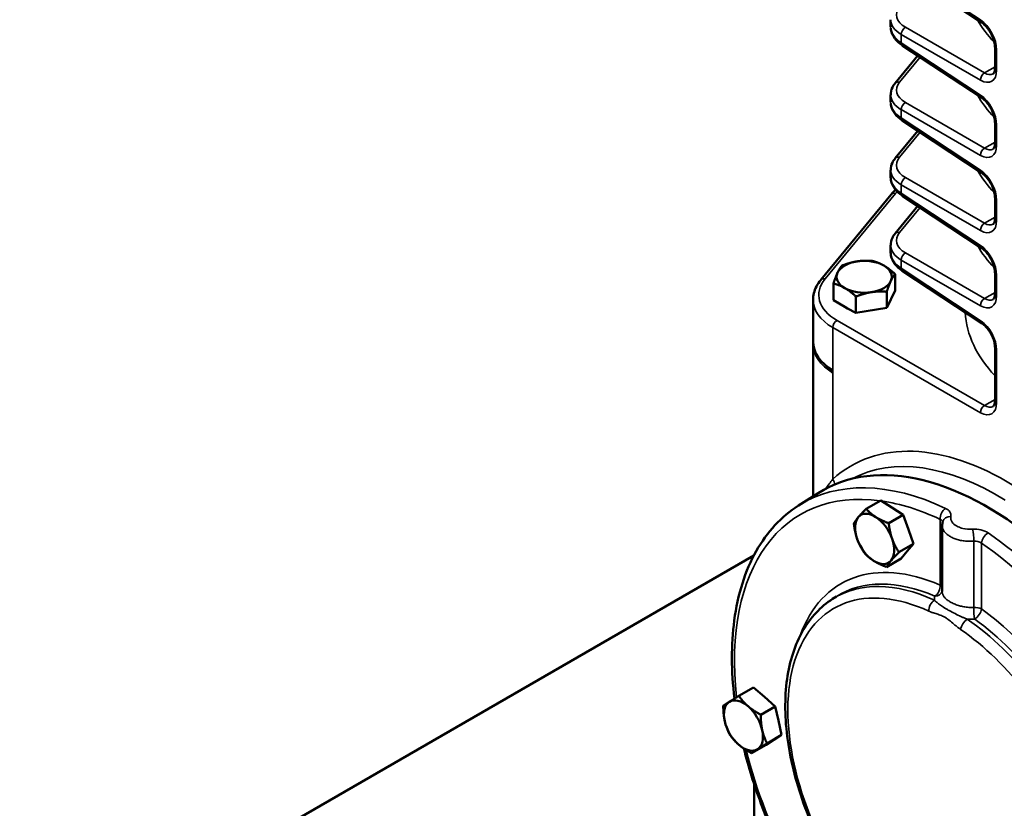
# Model space of a CAD drawing. Header units: inches. Extents: x 1 to 237, y 4 to 150.
# Tile 129 of 166: x 171 to 181, y 112 to 120. Entities that reach past the tile are written whole.
import ezdxf

# ---------------------------------------------------------------- set-up
doc = ezdxf.new("R2010")
doc.units = ezdxf.units.IN
doc.header["$LTSCALE"] = 7
doc.header["$MEASUREMENT"] = 0
doc.layers.add('Visible (ANSI)', color=7, linetype='Continuous', lineweight=50)
doc.layers.add('Visible Narrow (ANSI)', color=7, linetype='Continuous', lineweight=35)

msp = doc.modelspace()

# ---------------------------------------------------------------- linework, layer by layer
at = {"layer": 'Visible (ANSI)'}
for p, q in [((181.1977, 119.9398), (180.392, 120.4723)), ((180.2737, 119.8973), (180.2737, 119.9676)), ((181.1977, 119.1743), (180.392, 119.7069)), ((181.3354, 119.4778), (181.3354, 119.6839)), ((180.5502, 119.6023), (180.3195, 119.3221)), ((180.2737, 119.1318), (180.2737, 119.2028)), ((181.1977, 118.4089), (180.392, 118.9414)), ((181.3354, 118.7123), (181.3354, 118.9184)), ((180.5502, 118.8368), (180.3196, 118.5566)), ((180.2737, 118.3664), (180.2737, 118.4374)), ((180.279, 118.1883), (179.5626, 117.3178)), ((181.1977, 117.6434), (180.392, 118.1759)), ((181.3354, 117.9469), (181.3354, 118.153)), ((180.5502, 118.0714), (180.3196, 117.7912)), ((180.2737, 117.6009), (180.2737, 117.6719)), ((181.2043, 116.8736), (180.392, 117.4105)), ((180.3184, 117.2117), (180.3184, 117.3786)), ((181.3354, 117.1814), (181.3354, 117.3875)), ((179.6916, 117.1112), (179.6916, 117.2816)), ((180.3184, 117.2117), (180.2344, 117.0353)), ((179.4839, 116.6914), (179.4839, 117.1155)), ((179.8063, 117.045), (179.6916, 117.1112)), ((179.921, 116.9822), (179.921, 117.1492)), ((180.2344, 117.0353), (180.2344, 117.1977)), ((179.8342, 117.0288), (179.8063, 117.045)), ((179.921, 116.9822), (179.8342, 117.0288)), ((180.2344, 117.0353), (179.921, 116.9822)), ((179.5828, 116.9095), (179.5827, 116.9094)), ((179.4841, 116.666), (179.4841, 116.6833)), ((179.4841, 115.1151), (179.4841, 116.666)), ((181.3354, 116.0922), (181.3354, 116.6299)), ((179.335, 115.0203), (179.537, 115.1488)), ((180.1725, 115.0731), (180.0249, 114.9878)), ((180.1725, 115.0731), (180.2871, 114.9999)), ((180.4017, 114.9267), (180.254, 114.8415)), ((180.2871, 114.9999), (180.4017, 114.9267)), ((180.4017, 114.9267), (180.4536, 114.7786)), ((180.7991, 114.1448), (180.7991, 114.8186)), ((180.4536, 114.7786), (180.5056, 114.6305)), ((180.8032, 114.7912), (180.8032, 114.7914)), ((180.5056, 114.6305), (180.358, 114.5453)), ((180.5056, 114.6305), (180.4431, 114.5556)), ((171.4123, 110.2004), (178.8816, 114.5128)), ((180.4431, 114.5556), (180.3805, 114.4807)), ((180.3805, 114.4807), (180.2329, 114.3954)), ((179.6833, 114.0699), (179.7221, 114.0946)), ((180.8946, 113.9383), (180.8946, 113.9382)), ((178.8773, 113.1683), (178.7297, 113.0831)), ((178.8773, 113.1683), (178.9887, 113.0725)), ((178.9887, 113.0725), (179.1001, 112.9767)), ((179.1001, 112.9767), (178.9525, 112.8915)), ((179.1001, 112.9767), (179.1323, 112.831)), ((179.1323, 112.831), (179.1644, 112.6853)), ((179.0851, 112.6354), (179.0057, 112.5855)), ((179.1644, 112.6853), (179.0168, 112.6)), ((179.1644, 112.6853), (179.0851, 112.6354)), ((179.0057, 112.5855), (178.8581, 112.5002)), ((178.8834, 111.3894), (178.8834, 112.1885))]:
    msp.add_line(p, q, dxfattribs=at)
for centre, major_axis, ratio, start_param, end_param in [((181.2308, 119.9899), (-0.0331, -0.0501), 0.5766475, 0, 0.0067021), ((180.6737, 119.8904), (0.4, -0.0106), 0.5942177, 3.1573368, 3.1586006), ((180.425, 119.7569), (-0.0331, -0.0501), 0.5766475, 6.2778317, 6.2831853), ((181.3954, 119.6839), (-0.06, 0), 0.5773503, 6.2770582, 6.2831853), ((180.6737, 119.125), (0.4, -0.0106), 0.5942177, 3.1573368, 3.1586065), ((181.2308, 119.2244), (-0.0331, -0.0501), 0.5766475, 0, 0.006704), ((180.425, 118.9914), (-0.0331, -0.0501), 0.5766475, 6.2778318, 6.2831853), ((181.3954, 118.9184), (-0.06, 0), 0.5773503, 6.2770568, 6.2831853), ((180.6737, 118.3595), (0.4, -0.0106), 0.5942177, 3.1573368, 3.1575177), ((181.2308, 118.4589), (-0.0331, -0.0501), 0.5766475, 0, 0.0067062), ((180.3253, 118.1501), (-0.0463, 0.0381), 0.7468396, 6.2812258, 6.2831853), ((180.425, 118.226), (-0.0331, -0.0501), 0.5766475, 6.2778319, 6.2831853), ((181.3954, 118.153), (-0.06, 0), 0.5773503, 6.2770552, 6.2831853), ((181.2308, 117.6935), (-0.0331, -0.0501), 0.5766475, 0, 0.006709), ((180.005, 117.3506), (-0.281, 0), 0.5773503, 3.9269908, 4.9741884), ((180.6737, 117.5941), (0.4, -0.0106), 0.5942177, 3.1573368, 3.1575258), ((180.005, 117.3506), (-0.281, 0), 0.5773503, 4.9741884, 6.0213859), ((180.005, 117.3506), (0.281, 0), 0.5773503, 6.0213859, 7.0685835), ((180.425, 117.4605), (-0.0331, -0.0501), 0.5766475, 6.2778321, 6.2831853), ((180.005, 117.3506), (-0.281, 0), 0.5773503, 6.0213859, 7.0685835), ((180.005, 117.3506), (0.281, 0), 0.5773503, 4.9741884, 6.0213859), ((181.3954, 117.3875), (-0.06, 0), 0.5773503, 6.2770532, 6.2831853), ((180.005, 117.3506), (0.281, 0), 0.5773503, 3.9269908, 4.9741884), ((179.5108, 116.6567), (4.2471, 5.2573), 0.0152404, 1.5350002, 1.5350204), ((181.2374, 116.9236), (-0.0331, -0.0501), 0.5766475, 0, 0.0067114), ((180.2339, 116.6914), (-0.75, 0), 0.5773503, 0, 0.7504916), ((181.3954, 116.6299), (-0.06, 0), 0.5773503, 6.2770506, 6.2831853), ((181.2559, 112.2674), (1.6779, -2.9062), 0.5773503, 6.2584901, 9.4494732), ((180.1112, 114.6814), (-0.1405, 0.2434), 0.5773503, 5.4445803, 6.4917778), ((180.1112, 114.6814), (-0.1405, 0.2434), 0.5773503, 4.3973827, 5.4445803), ((180.2765, 114.7769), (0.1405, -0.2434), 0.5773503, 2.2975588, 2.3084164), ((180.1112, 114.6814), (-0.1405, 0.2434), 0.5773503, 0.2085925, 1.2557901), ((180.2765, 114.7769), (0.1405, -0.2434), 0.5773503, 1.2496518, 1.2619283), ((180.1112, 114.6814), (0.1405, -0.2434), 0.5773503, 4.3973827, 5.4445803), ((180.1112, 114.6814), (0.1405, -0.2434), 0.5773503, 0.2085925, 1.2557901), ((180.2765, 114.7769), (0.1405, -0.2434), 0.5773503, 0.2057278, 0.2114572), ((180.1112, 114.6814), (0.1405, -0.2434), 0.5773503, 5.4445803, 6.4917778), ((178.7761, 112.7814), (-0.1405, 0.2434), 0.5773503, 0.0219548, 1.0691524), ((178.7761, 112.7814), (-0.1405, 0.2434), 0.5773503, 5.2579426, 6.3051401), ((178.9415, 112.8769), (0.1405, -0.2434), 0.5773503, 2.1105296, 2.1221702), ((178.7761, 112.7814), (-0.1405, 0.2434), 0.5773503, 4.210745, 5.2579426), ((178.7761, 112.7814), (0.1405, -0.2434), 0.5773503, 4.210745, 5.2579426), ((178.9415, 112.8769), (0.1405, -0.2434), 0.5773503, 1.0632578, 1.0750469), ((178.7761, 112.7814), (0.1405, -0.2434), 0.5773503, 0.0219548, 1.0691524), ((178.7761, 112.7814), (0.1405, -0.2434), 0.5773503, 5.2579426, 6.3051401)]:
    msp.add_ellipse(centre, major_axis=major_axis, ratio=ratio, start_param=start_param, end_param=end_param, dxfattribs=at)
for points, knots in [([(181.3355, 119.6841), (181.3355, 119.6977), (181.3339, 119.7132), (181.3274, 119.746), (181.3223, 119.7637), (181.3087, 119.7996), (181.2999, 119.8183), (181.2796, 119.8537), (181.2677, 119.8709), (181.243, 119.9011), (181.2298, 119.9146), (181.2105, 119.9308), (181.2041, 119.9356), (181.1979, 119.9397)], [0, 0, 0, 0, 0.14187078, 0.14187078, 0.28826308, 0.28826308, 0.4422209, 0.4422209, 0.60003247, 0.60003247, 0.75598056, 0.75598056, 0.83357366, 0.83357366, 0.83357366, 0.83357366]), ([(180.3914, 119.7073), (180.3609, 119.7275), (180.3349, 119.7513), (180.2953, 119.8049), (180.2814, 119.8359), (180.2756, 119.8721), (180.275, 119.8768), (180.2746, 119.8815)], [0.00157943, 0.00157943, 0.00157943, 0.00157943, 0.32546035, 0.32546035, 0.65128458, 0.65128458, 0.69996752, 0.69996752, 0.69996752, 0.69996752]), ([(181.3153, 119.4163), (181.3189, 119.4184), (181.3224, 119.4214), (181.3288, 119.4345), (181.3311, 119.4409), (181.3344, 119.4568), (181.3354, 119.4663), (181.3354, 119.4768)], [0, 0, 0, 0, 0.1934172, 0.1934172, 0.30087656, 0.30087656, 0.41128302, 0.41128302, 0.41128302, 0.41128302]), ([(180.2739, 119.2024), (180.2739, 119.2277), (180.2799, 119.2536), (180.2983, 119.2929), (180.3079, 119.3079), (180.3193, 119.3217)], [0, 0, 0, 0, 0.26955438, 0.26955438, 0.44784155, 0.44784155, 0.44784155, 0.44784155]), ([(180.3914, 118.9418), (180.3609, 118.962), (180.3349, 118.9859), (180.2953, 119.0394), (180.2814, 119.0704), (180.2756, 119.1066), (180.275, 119.1113), (180.2746, 119.1161)], [0.00156353, 0.00156353, 0.00156353, 0.00156353, 0.32546869, 0.32546869, 0.65129866, 0.65129866, 0.70003613, 0.70003613, 0.70003613, 0.70003613]), ([(181.3355, 118.9187), (181.3355, 118.9318), (181.3339, 118.9468), (181.3277, 118.9787), (181.3229, 118.996), (181.3096, 119.032), (181.3008, 119.051), (181.2806, 119.0867), (181.269, 119.1037), (181.2445, 119.1341), (181.2313, 119.1478), (181.2114, 119.1647), (181.2045, 119.1699), (181.1979, 119.1742)], [0, 0, 0, 0, 0.1374719, 0.1374719, 0.28127281, 0.28127281, 0.43807471, 0.43807471, 0.59363209, 0.59363209, 0.75068209, 0.75068209, 0.833591, 0.833591, 0.833591, 0.833591]), ([(181.3153, 118.6509), (181.3189, 118.6529), (181.3224, 118.656), (181.3288, 118.669), (181.3311, 118.6755), (181.3344, 118.6913), (181.3354, 118.7009), (181.3354, 118.7114)], [0, 0, 0, 0, 0.19341529, 0.19341529, 0.30087499, 0.30087499, 0.41129475, 0.41129475, 0.41129475, 0.41129475]), ([(180.2739, 118.4369), (180.2739, 118.4623), (180.2799, 118.4881), (180.2983, 118.5275), (180.3079, 118.5424), (180.3193, 118.5563)], [0, 0, 0, 0, 0.26954156, 0.26954156, 0.44784362, 0.44784362, 0.44784362, 0.44784362]), ([(180.3914, 118.1763), (180.3616, 118.1961), (180.3361, 118.2194), (180.2968, 118.2718), (180.2826, 118.302), (180.2747, 118.3442), (180.2737, 118.3553), (180.2737, 118.3663)], [0.00154355, 0.00154355, 0.00154355, 0.00154355, 0.31825419, 0.31825419, 0.64108102, 0.64108102, 0.75442165, 0.75442165, 0.75442165, 0.75442165]), ([(181.3355, 118.1532), (181.3355, 118.1663), (181.3339, 118.1813), (181.3277, 118.2132), (181.3229, 118.2306), (181.3096, 118.2665), (181.3008, 118.2856), (181.2806, 118.3212), (181.269, 118.3383), (181.2445, 118.3687), (181.2313, 118.3823), (181.2114, 118.3992), (181.2045, 118.4044), (181.1979, 118.4088)], [0, 0, 0, 0, 0.13748022, 0.13748022, 0.28128853, 0.28128853, 0.43809133, 0.43809133, 0.59364364, 0.59364364, 0.75069095, 0.75069095, 0.83359105, 0.83359105, 0.83359105, 0.83359105]), ([(181.3153, 117.8854), (181.3189, 117.8875), (181.3224, 117.8905), (181.3288, 117.9036), (181.3311, 117.91), (181.3344, 117.9259), (181.3354, 117.9354), (181.3354, 117.9459)], [0, 0, 0, 0, 0.19341299, 0.19341299, 0.30087309, 0.30087309, 0.41130919, 0.41130919, 0.41130919, 0.41130919]), ([(180.2739, 117.6714), (180.2739, 117.6968), (180.2799, 117.7227), (180.2983, 117.762), (180.3079, 117.777), (180.3193, 117.7908)], [0, 0, 0, 0, 0.2695261, 0.2695261, 0.44784613, 0.44784613, 0.44784613, 0.44784613]), ([(181.3355, 117.3877), (181.3355, 117.4008), (181.3339, 117.4158), (181.3277, 117.4478), (181.3229, 117.4651), (181.3096, 117.5011), (181.3008, 117.5201), (181.2806, 117.5557), (181.269, 117.5728), (181.2445, 117.6032), (181.2313, 117.6169), (181.2114, 117.6338), (181.2045, 117.6389), (181.1979, 117.6433)], [0, 0, 0, 0, 0.13749035, 0.13749035, 0.28130765, 0.28130765, 0.43811153, 0.43811153, 0.5936577, 0.5936577, 0.75070174, 0.75070174, 0.83359108, 0.83359108, 0.83359108, 0.83359108]), ([(180.3914, 117.4109), (180.3616, 117.4306), (180.3361, 117.454), (180.2968, 117.5064), (180.2826, 117.5365), (180.2747, 117.5787), (180.2737, 117.5898), (180.2737, 117.6009)], [0.00151993, 0.00151993, 0.00151993, 0.00151993, 0.3182609, 0.3182609, 0.64109463, 0.64109463, 0.75441457, 0.75441457, 0.75441457, 0.75441457]), ([(179.484, 117.1154), (179.484, 117.1611), (179.496, 117.2079), (179.5299, 117.2739), (179.5448, 117.2962), (179.5623, 117.3174)], [0, 0, 0, 0, 0.53805555, 0.53805555, 0.82910569, 0.82910569, 0.82910569, 0.82910569]), ([(181.3153, 117.1199), (181.3189, 117.122), (181.3224, 117.125), (181.3288, 117.1381), (181.3311, 117.1445), (181.3344, 117.1604), (181.3354, 117.1699), (181.3354, 117.1804)], [0, 0, 0, 0, 0.19341015, 0.19341015, 0.30087076, 0.30087076, 0.41132741, 0.41132741, 0.41132741, 0.41132741]), ([(181.3355, 116.6301), (181.3355, 116.6424), (181.334, 116.6565), (181.3283, 116.6866), (181.3237, 116.7029), (181.3113, 116.737), (181.303, 116.755), (181.284, 116.7889), (181.273, 116.8051), (181.2499, 116.8342), (181.2373, 116.8473), (181.2181, 116.8638), (181.2111, 116.8691), (181.2045, 116.8735)], [0, 0, 0, 0, 0.12977113, 0.12977113, 0.26564096, 0.26564096, 0.4142328, 0.4142328, 0.56182745, 0.56182745, 0.71097592, 0.71097592, 0.79483087, 0.79483087, 0.79483087, 0.79483087]), ([(181.3153, 116.0307), (181.3189, 116.0328), (181.3224, 116.0358), (181.3288, 116.0489), (181.3311, 116.0553), (181.3344, 116.0712), (181.3354, 116.0807), (181.3354, 116.0912)], [0, 0, 0, 0, 0.19340474, 0.19340474, 0.30086633, 0.30086633, 0.41136343, 0.41136343, 0.41136343, 0.41136343]), ([(179.335, 115.0203), (179.1609, 114.9096), (179.0156, 114.7521), (178.7929, 114.3573), (178.7178, 114.1174), (178.6498, 113.605), (178.651, 113.3364), (178.6852, 113.0557)], [2.38088971, 2.38088971, 2.38088971, 2.38088971, 2.68486829, 2.68486829, 3.00034409, 3.00034409, 3.29137981, 3.29137981, 3.29137981, 3.29137981]), ([(179.6833, 114.0699), (179.561, 113.9921), (179.4587, 113.8822), (179.3004, 113.6073), (179.2465, 113.4399), (179.193, 113.062), (179.1956, 112.8499), (179.2582, 112.4063), (179.3183, 112.1748), (179.4893, 111.7163), (179.5999, 111.4894), (179.8604, 111.0622), (180.0101, 110.862), (180.3346, 110.5078), (180.5094, 110.3539), (180.8676, 110.1082), (181.0512, 110.0167), (181.3256, 109.9334), (181.4193, 109.915), (181.5106, 109.9075)], [2.3808897, 2.3808897, 2.3808897, 2.3808897, 2.6786696, 2.6786696, 2.9916822, 2.9916822, 3.3170226, 3.3170226, 3.6433287, 3.6433287, 3.9685564, 3.9685564, 4.2934175, 4.2934175, 4.6188839, 4.6188839, 4.9453828, 4.9453828, 5.1178324, 5.1178324, 5.1178324, 5.1178324]), ([(178.7796, 112.5471), (178.8255, 112.362), (178.884, 112.1747), (179.0768, 111.6625), (179.2353, 111.3396), (179.6043, 110.7373), (179.8137, 110.4575), (180.0398, 110.2094)], [3.46353331, 3.46353331, 3.46353331, 3.46353331, 3.64862154, 3.64862154, 3.97225272, 3.97225272, 4.28963845, 4.28963845, 4.28963845, 4.28963845])]:
    msp.add_open_spline(points, degree=3, knots=knots, dxfattribs=at)
for points in [[(180.279, 118.1883), (180.2926, 118.2047), (180.3077, 118.2206), (180.3243, 118.2358)], [(180.7991, 114.8187), (180.7991, 114.8316), (180.8008, 114.8446), (180.8041, 114.8572)], [(180.7991, 114.8187), (180.7991, 114.8187), (180.7991, 114.8186), (180.7991, 114.8186)]]:
    msp.add_open_spline(points, degree=3, dxfattribs=at)
for points in [[(179.9323, 117.5073), (180.005, 117.5186), (180.089, 117.5111)], [(180.089, 117.5111), (180.1505, 117.4961), (180.2037, 117.4653)], [(179.7336, 117.3926), (179.7531, 117.4346), (179.7756, 117.4626)], [(179.7756, 117.4626), (179.8595, 117.4961), (179.9323, 117.5073)], [(180.2037, 117.4653), (180.2569, 117.4346), (180.3184, 117.3786)], [(179.6916, 117.2816), (179.7141, 117.3506), (179.7336, 117.3926)], [(180.2764, 117.3086), (180.2569, 117.2666), (180.2344, 117.1977)], [(180.3184, 117.3786), (180.2959, 117.3506), (180.2764, 117.3086)], [(179.8063, 117.2359), (179.7531, 117.2666), (179.6916, 117.2816)], [(179.921, 117.1492), (179.8595, 117.2052), (179.8063, 117.2359)], [(180.0777, 117.1939), (180.005, 117.1827), (179.921, 117.1492)], [(180.2344, 117.1977), (180.1505, 117.2052), (180.0777, 117.1939)], [(179.9446, 114.9027), (179.9737, 114.9374), (180.0249, 114.9878)], [(180.0249, 114.9878), (180.0686, 114.9384), (180.1217, 114.9044)], [(180.1217, 114.9044), (180.1749, 114.8704), (180.254, 114.8415)], [(179.8998, 114.838), (179.9156, 114.8679), (179.9446, 114.9027)], [(179.934, 114.6797), (179.9099, 114.7484), (179.8998, 114.838)], [(180.254, 114.8415), (180.2642, 114.7518), (180.2883, 114.6831)], [(180.0038, 114.5418), (179.9582, 114.6109), (179.934, 114.6797)], [(180.2883, 114.6831), (180.3124, 114.6144), (180.358, 114.5453)], [(180.1006, 114.4584), (180.0474, 114.4923), (180.0038, 114.5418)], [(180.358, 114.5453), (180.3067, 114.4949), (180.2777, 114.4601)], [(180.2329, 114.3954), (180.1538, 114.4244), (180.1006, 114.4584)], [(180.2777, 114.4601), (180.2487, 114.4253), (180.2329, 114.3954)], [(178.571, 112.9833), (178.5958, 112.9998), (178.6326, 113.0229)], [(178.6326, 113.0229), (178.6694, 113.0461), (178.7297, 113.0831)], [(178.7297, 113.0831), (178.7716, 113.0215), (178.8233, 112.977)], [(178.5854, 112.8273), (178.5705, 112.8949), (178.571, 112.9833)], [(178.8233, 112.977), (178.8751, 112.9326), (178.9525, 112.8915)], [(178.6353, 112.6918), (178.6003, 112.7597), (178.5854, 112.8273)], [(178.9525, 112.8915), (178.952, 112.8031), (178.9669, 112.7355)], [(178.9669, 112.7355), (178.9818, 112.6679), (179.0168, 112.6)], [(178.7289, 112.5858), (178.6772, 112.6302), (178.6353, 112.6918)], [(179.0168, 112.6), (178.9565, 112.563), (178.9197, 112.5399)], [(178.8581, 112.5002), (178.7807, 112.5413), (178.7289, 112.5858)], [(178.9197, 112.5399), (178.8829, 112.5167), (178.8581, 112.5002)]]:
    msp.add_rational_spline(points, [1, 1.0379548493, 1], degree=2, dxfattribs=at)
at = {"layer": 'Visible Narrow (ANSI)'}
for p, q in [((181.1869, 119.9662), (180.3812, 120.4988)), ((180.3812, 119.8173), (181.1869, 119.3521)), ((180.3812, 119.7333), (180.3812, 119.8173)), ((181.2293, 119.4256), (180.4236, 119.8908)), ((181.1869, 119.2008), (180.3812, 119.7333)), ((181.3515, 119.4542), (181.3515, 119.6603)), ((180.3641, 119.3334), (180.573, 119.5872)), ((181.3354, 119.4868), (181.2293, 119.4256)), ((180.3407, 119.3341), (180.3406, 119.334)), ((181.2293, 118.6601), (180.4236, 119.1253)), ((180.3812, 119.0519), (181.1869, 118.5867)), ((180.3812, 118.9678), (180.3812, 119.0519)), ((181.1869, 118.4353), (180.3812, 118.9678)), ((180.3641, 118.5679), (180.573, 118.8217)), ((181.3515, 118.6887), (181.3515, 118.8948)), ((181.3354, 118.7214), (181.2293, 118.6601)), ((180.3407, 118.5686), (180.3406, 118.5685)), ((181.2293, 117.8946), (180.4236, 118.3598)), ((180.3812, 118.2864), (181.1869, 117.8212)), ((180.3812, 118.2024), (180.3812, 118.2864)), ((179.6071, 117.3291), (180.3238, 118.1999)), ((181.1869, 117.6698), (180.3812, 118.2024)), ((181.3515, 117.9233), (181.3515, 118.1294)), ((180.3641, 117.8024), (180.573, 118.0563)), ((181.3354, 117.9559), (181.2293, 117.8946)), ((180.3407, 117.8032), (180.3406, 117.803)), ((180.3812, 117.5209), (181.1869, 117.0557)), ((180.3812, 117.4369), (180.3812, 117.5209)), ((181.2293, 117.1292), (180.4236, 117.5944)), ((181.1935, 116.9), (180.3812, 117.4369)), ((179.5837, 117.3298), (179.5836, 117.3297)), ((181.3515, 117.1578), (181.3515, 117.3639)), ((179.5542, 117.2362), (179.5542, 117.2362)), ((181.3354, 117.1904), (181.2293, 117.1292)), ((179.5542, 117.0949), (179.5542, 117.0949)), ((179.5542, 116.9399), (179.5542, 116.9396)), ((179.5807, 116.9113), (179.5808, 116.9114)), ((181.2293, 116.0399), (179.7278, 116.9068)), ((179.6854, 116.3961), (179.6854, 116.8334)), ((179.6854, 116.8334), (181.1869, 115.9665)), ((181.3515, 116.0686), (181.3515, 116.6063)), ((179.6854, 116.3961), (179.6855, 116.396)), ((179.6855, 116.3707), (179.6855, 116.396)), ((179.6855, 115.289), (179.6855, 116.3707)), ((181.3354, 116.1012), (181.2293, 116.0399)), ((180.7768, 114.8808), (180.7768, 114.211)), ((180.8022, 114.7948), (180.8022, 114.795)), ((181.1206, 114.6586), (181.1206, 113.9828)), ((181.1975, 113.9681), (181.1975, 114.6379)), ((180.8839, 113.944), (180.8839, 113.944))]:
    msp.add_line(p, q, dxfattribs=at)
for centre, major_axis, ratio, start_param, end_param in [((180.6722, 120.025), (0.34, 0.0099), 0.5568606, 2.688984, 3.8758079), ((180.6737, 119.9752), (-0.4, -0.01), 0.5599734, 6.2700454, 7.0196949), ((180.6737, 119.8904), (0.4, -0.0106), 0.5942177, 3.0020745, 3.0026402), ((183.722, 120.4688), (-2.6896, -0.0786), 0.5568606, 0.2883818, 0.4583703), ((181.2308, 119.9899), (-0.0331, -0.0501), 0.5766475, 5.5332603, 6.2831853), ((181.1809, 119.7659), (-0.1187, 0.2201), 0.5568606, 3.9432671, 5.4791569), ((181.2308, 119.9899), (0.0331, 0.0501), 0.5766475, 3.7956719, 3.795962), ((180.6737, 119.8904), (0.4, -0.0106), 0.5942177, 3.1586006, 3.9078284), ((180.6722, 119.8423), (-0.3399, 0.0107), 0.5971344, 0.0011974, 0.0021046), ((180.425, 119.8409), (0.03, 0.052), 0.6169214, 0.7860072, 2.3555855), ((180.425, 119.7569), (-0.0331, -0.0501), 0.5766475, 5.5332603, 6.2778317), ((181.3954, 119.6839), (-0.06, 0), 0.5773503, 0, 0.7504916), ((181.3954, 119.6839), (0.06, 0), 0.5773503, 2.4872237, 2.4874227), ((181.2308, 119.3758), (0.03, 0.052), 0.6169214, 0.7860072, 2.3555855), ((181.1809, 119.5598), (-0.1187, 0.2201), 0.5568606, 2.4073774, 3.9432671), ((181.2248, 119.5834), (0.0887, -0.1681), 0.5502663, 5.5536372, 6.3030541), ((181.3954, 119.4778), (-0.06, 0), 0.5773503, 0, 0.7504916), ((180.6722, 119.2595), (0.34, 0.0099), 0.5568606, 2.688984, 3.8758079), ((180.3655, 119.2835), (-0.0463, 0.0381), 0.7468396, 5.2907457, 6.2812505), ((180.6737, 119.2097), (-0.4, -0.01), 0.5599734, 6.271376, 7.0196949), ((180.6737, 119.125), (0.4, -0.0106), 0.5942177, 3.1586065, 3.9078284), ((180.6737, 119.125), (0.4, -0.0106), 0.5942177, 3.0020279, 3.0026402), ((180.425, 119.0755), (0.03, 0.052), 0.6169214, 0.7860072, 2.3555855), ((183.722, 119.7033), (-2.6896, -0.0786), 0.5568606, 0.2883818, 0.4583052), ((181.2308, 119.2244), (-0.0331, -0.0501), 0.5766475, 5.5332603, 6.2831853), ((181.1809, 119.0004), (-0.1187, 0.2201), 0.5568606, 3.9432671, 5.4791569), ((181.2308, 119.2244), (0.0331, 0.0501), 0.5766475, 3.7956689, 3.795962), ((180.6722, 119.0769), (-0.3399, 0.0107), 0.5971344, 0.0018367, 0.0021046), ((180.425, 118.9914), (-0.0331, -0.0501), 0.5766475, 5.5332603, 6.2778318), ((181.3954, 118.9184), (-0.06, 0), 0.5773503, 0, 0.7504916), ((181.3954, 118.9184), (0.06, 0), 0.5773503, 2.4872237, 2.4874223), ((181.3954, 118.7123), (-0.06, 0), 0.5773503, 0, 0.7504916), ((181.2308, 118.6103), (0.03, 0.052), 0.6169214, 0.7860072, 2.3555855), ((181.1809, 118.7943), (-0.1187, 0.2201), 0.5568606, 2.4073774, 3.9432671), ((181.2248, 118.818), (0.0887, -0.1681), 0.5502663, 5.5536372, 6.3030589), ((180.6722, 118.494), (0.34, 0.0099), 0.5568606, 2.688984, 3.8758079), ((180.3655, 118.5181), (-0.0463, 0.0381), 0.7468396, 5.2907457, 6.2812449), ((180.6737, 118.4442), (-0.4, -0.01), 0.5599734, 6.2713776, 7.0196949), ((183.722, 118.9378), (-2.6896, -0.0786), 0.5568606, 0.2883818, 0.4583052), ((181.2308, 118.4589), (-0.0331, -0.0501), 0.5766475, 5.5332603, 6.2831853), ((181.1809, 118.235), (-0.1187, 0.2201), 0.5568606, 3.9432671, 5.4791569), ((180.6737, 118.3595), (0.4, -0.0106), 0.5942177, 3.1575177, 3.9078284), ((180.6737, 118.3595), (0.4, -0.0106), 0.5942177, 3.0020339, 3.0026402), ((180.6722, 118.3114), (-0.3399, 0.0107), 0.5971344, 0.0018378, 0.0021046), ((180.425, 118.31), (0.03, 0.052), 0.6169214, 0.7860072, 2.3555855), ((181.2308, 118.4589), (0.0331, 0.0501), 0.5766475, 3.7956693, 3.795962), ((180.9492, 118.0501), (0.6899, 0.0202), 0.5568606, 2.63646, 2.688984), ((180.3253, 118.1501), (-0.0463, 0.0381), 0.7468396, 5.2907457, 6.2812258), ((180.425, 118.226), (-0.0331, -0.0501), 0.5766475, 5.5332603, 6.2778319), ((181.3954, 118.153), (-0.06, 0), 0.5773503, 0, 0.7504916), ((181.3954, 118.153), (0.06, 0), 0.5773503, 2.4872237, 2.487422), ((181.1809, 118.0289), (-0.1187, 0.2201), 0.5568606, 2.4073774, 3.9432671), ((181.3954, 117.9469), (-0.06, 0), 0.5773503, 0, 0.7504916), ((181.2308, 117.8448), (0.03, 0.052), 0.6169214, 0.7860072, 2.3555855), ((181.2248, 118.0525), (0.0887, -0.1681), 0.5502663, 5.5536372, 6.3030647), ((180.6722, 117.7286), (0.34, 0.0099), 0.5568606, 2.688984, 3.8758079), ((180.3655, 117.7526), (-0.0463, 0.0381), 0.7468396, 5.2907457, 6.281238), ((180.6737, 117.6788), (-0.4, -0.01), 0.5599734, 6.2713795, 7.0196949), ((180.6737, 117.5941), (0.4, -0.0106), 0.5942177, 3.0020412, 3.0026402), ((183.722, 118.1724), (-2.6896, -0.0786), 0.5568606, 0.2883818, 0.4583052), ((181.2308, 117.6935), (-0.0331, -0.0501), 0.5766475, 5.5332603, 6.2831853), ((181.1809, 117.4695), (-0.1187, 0.2201), 0.5568606, 3.9432671, 5.4791569), ((181.2308, 117.6935), (0.0331, 0.0501), 0.5766475, 3.7956698, 3.795962), ((180.6737, 117.5941), (0.4, -0.0106), 0.5942177, 3.1575258, 3.9078284), ((180.6722, 117.5459), (-0.3399, 0.0107), 0.5971344, 0.0018392, 0.0021046), ((180.425, 117.5446), (0.03, 0.052), 0.6169214, 0.7860072, 2.3555855), ((180.425, 117.4605), (-0.0331, -0.0501), 0.5766475, 5.5332603, 6.2778321), ((181.3954, 117.3875), (0.06, 0), 0.5773503, 2.4872237, 2.4874217), ((180.2324, 117.1792), (0.6899, 0.0202), 0.5568606, 2.688984, 3.8758079), ((179.6086, 117.2792), (-0.0463, 0.0381), 0.7468396, 5.2907457, 6.2812371), ((181.3954, 117.3875), (-0.06, 0), 0.5773503, 0, 0.7504916), ((180.2339, 117.1294), (-0.7499, -0.0202), 0.5585223, 6.2682753, 7.0186179), ((181.2308, 117.0794), (0.03, 0.052), 0.6169214, 0.7860072, 2.3555855), ((181.1809, 117.2634), (-0.1187, 0.2201), 0.5568606, 2.4073774, 3.9432671), ((181.2248, 117.287), (0.0887, -0.1681), 0.5502663, 5.5536372, 6.3030718), ((181.3954, 117.1814), (-0.06, 0), 0.5773503, 0, 0.7504916), ((180.005, 117.1597), (-0.281, 0), 0.5773503, 0.7801046, 0.7853982), ((180.005, 117.1597), (-0.281, 0), 0.5773503, 0.7853982, 0.7906917), ((179.7293, 116.857), (0.03, 0.052), 0.6169214, 0.7860072, 2.3555855), ((183.722, 117.0831), (-2.6896, -0.0786), 0.5568606, 0.0118731, 0.4632721), ((181.2374, 116.9236), (-0.0331, -0.0501), 0.5766475, 5.5332603, 6.2831853), ((181.1878, 116.7077), (-0.1139, 0.2113), 0.5568606, 3.9432671, 5.4791569), ((181.2374, 116.9236), (0.0331, 0.0501), 0.5766475, 3.7922138, 3.7925141), ((180.2341, 116.666), (-0.75, 0), 0.5773503, 0, 0.7504916), ((181.3954, 116.6299), (-0.06, 0), 0.5773503, 0, 0.7504916), ((181.3954, 116.6299), (0.06, 0), 0.5773503, 2.4906896, 2.4908959), ((181.2308, 115.9901), (0.03, 0.052), 0.6169214, 0.7860072, 2.3555855), ((181.1809, 116.1742), (-0.1187, 0.2201), 0.5568606, 2.4073774, 3.9432671), ((181.2248, 116.1978), (0.0887, -0.1681), 0.5502663, 5.5536372, 6.3030853), ((181.3954, 116.0922), (-0.06, 0), 0.5773503, 0, 0.7504916), ((181.5281, 112.4211), (1.628, -3.0202), 0.5568606, 2.3736918, 3.278737), ((181.4404, 112.3739), (-1.5681, 2.9162), 0.5561063, 5.5146104, 6.2785415), ((180.9872, 112.1122), (-1.6278, 2.8195), 0.5773503, 5.8622651, 7.2045601), ((181.0486, 112.1477), (-1.6728, 2.8974), 0.5773503, 5.5892913, 6.3078805), ((179.5978, 115.2418), (-0.0807, 0.0888), 0.8227823, 4.0254681, 4.5108187), ((180.9872, 112.1122), (1.6278, -2.8195), 0.5773503, 2.4476987, 2.7138941), ((180.8405, 114.9175), (-0.0384, -0.0814), 0.6276912, 3.9117619, 5.4476516), ((180.8912, 114.8348), (-0.0871, 0.0226), 0.8074041, 4.977311, 6.2845306), ((181.1072, 114.71), (0.0078, -0.0897), 0.1208254, 0.950065, 2.462343), ((181.2612, 114.6746), (-0.0508, -0.0743), 0.5221786, 4.0036484, 5.5395381), ((181.0486, 112.1477), (-1.6728, 2.8974), 0.5773503, 3.7102524, 5.4062829), ((180.9872, 112.1122), (1.6278, -2.8195), 0.5773503, 1.467788, 2.2646903), ((180.9872, 112.1122), (-1.22, 2.1131), 0.5773503, 5.620016, 6.7405622), ((180.8245, 112.0183), (1.129, -1.9556), 0.5773503, 2.4573136, 5.962876), ((180.886, 112.0538), (-1.174, 2.0335), 0.5773503, 5.5988973, 6.3078805), ((180.9258, 112.0768), (-1.175, 2.0352), 0.5773503, 5.620016, 6.3078805), ((180.7132, 114.1743), (0.0359, 0.0825), 0.6434361, 3.8928401, 5.4287298), ((180.7132, 114.1743), (0.09, 0), 0.5773503, 0.302246, 0.7853982), ((180.7132, 114.1743), (0.0867, -0.024), 0.8324984, 5.0514099, 6.2456624), ((180.727, 113.9824), (0.0376, 0.0818), 0.6326828, 0.7643663, 2.300256), ((181.1339, 113.9314), (-0.0045, 0.0899), 0.1466062, 0.9550006, 2.4067943), ((181.1339, 113.9314), (-0.09, 0), 0.5773503, 3.9269908, 4.8610258), ((181.1339, 113.9314), (-0.0525, -0.0731), 0.5026496, 0.8743858, 2.4102756), ((180.9872, 112.1122), (-1.22, 2.1131), 0.5773503, 4.6752323, 5.3755583), ((181.0494, 113.7963), (-0.0513, -0.0739), 0.5161194, 4.0077469, 5.5434834), ((180.886, 112.0538), (-1.174, 2.0335), 0.5773503, 3.618291, 5.3966859), ((180.9258, 112.0768), (1.175, -2.0352), 0.5773503, 0.4631068, 2.2339656), ((180.8245, 112.0183), (1.129, -1.9556), 0.5773503, 0.4452199, 2.2550754), ((180.9872, 112.1122), (-1.6278, 2.8195), 0.5773503, 1.1074773, 1.9371593)]:
    msp.add_ellipse(centre, major_axis=major_axis, ratio=ratio, start_param=start_param, end_param=end_param, dxfattribs=at)
for points in [[(179.6855, 115.289), (179.6585, 115.2579), (179.6349, 115.2261), (179.6143, 115.1937)], [(180.886, 114.9086), (180.8936, 114.9409), (180.873, 114.9736), (180.8324, 114.9927)], [(180.7768, 114.8808), (180.7923, 114.8751), (180.8016, 114.8646), (180.803, 114.8527)], [(181.2648, 114.7431), (181.2242, 114.7709), (181.1641, 114.7848), (181.108, 114.7804)], [(181.1206, 114.6586), (181.1483, 114.661), (181.1778, 114.6535), (181.1975, 114.6379)], [(180.7232, 114.0982), (180.719, 114.0848), (180.7174, 114.0713), (180.7184, 114.0579)], [(181.0535, 113.8644), (181.0785, 113.8628), (181.1036, 113.8627), (181.1284, 113.8642)]]:
    msp.add_open_spline(points, degree=3, dxfattribs=at)
for points, knots in [([(180.9426, 114.8139), (180.9242, 114.8245), (180.8896, 114.8539), (180.8814, 114.889), (180.886, 114.9086)], [0.45075175, 0.45075175, 0.45075175, 0.45075175, 0.64393386, 0.9015074, 0.9015074, 0.9015074, 0.9015074]), ([(180.7991, 114.8186), (180.7991, 114.8169), (180.7991, 114.8153), (180.7997, 114.804), (180.8018, 114.7944), (180.8087, 114.7759), (180.8135, 114.7669), (180.8259, 114.7493), (180.8337, 114.7407), (180.8518, 114.7243), (180.8621, 114.7166), (180.8845, 114.7026), (180.8964, 114.6964), (180.9225, 114.6848), (180.9367, 114.6796), (180.9589, 114.673), (180.9663, 114.671), (180.9898, 114.6654), (181.0063, 114.6624), (181.0399, 114.6583), (181.057, 114.6572), (181.0896, 114.6567), (181.1052, 114.6573), (181.1206, 114.6586)], [-0.82979127, -0.82979127, -0.82979127, -0.82979127, -0.81497504, -0.81497504, -0.72838857, -0.72838857, -0.64393386, -0.64393386, -0.55669779, -0.55669779, -0.4694578, -0.4694578, -0.38636032, -0.38636032, -0.29996432, -0.29996432, -0.25757354, -0.25757354, -0.16896009, -0.16896009, -0.08031421, -0.08031421, 0, 0, 0, 0]), ([(181.108, 114.7804), (181.0742, 114.7777), (181.0213, 114.7823), (180.9683, 114.8003), (180.9487, 114.8103), (180.9426, 114.8139)], [0, 0, 0, 0, 0.25757354, 0.38636032, 0.45074401, 0.45074401, 0.45074401, 0.45074401]), ([(181.1206, 113.9828), (181.1034, 113.9821), (181.086, 113.9825), (181.0513, 113.9852), (181.0341, 113.9875), (181.0024, 113.9934), (180.988, 113.9968), (180.9586, 114.0051), (180.9438, 114.0101), (180.9227, 114.0184), (180.9159, 114.0214), (180.8959, 114.0305), (180.8836, 114.0371), (180.861, 114.0512), (180.8509, 114.0586), (180.8332, 114.0739), (180.8257, 114.0818), (180.8132, 114.0982), (180.8083, 114.1067), (180.8015, 114.124), (180.7995, 114.1328), (180.7991, 114.1427), (180.7991, 114.1438), (180.7991, 114.1448)], [0, 0, 0, 0, 0.1749239, 0.1749239, 0.3498751, 0.3498751, 0.501998, 0.501998, 0.6688705, 0.6688705, 0.7529969, 0.7529969, 0.921217, 0.921217, 1.0895781, 1.0895781, 1.2549949, 1.2549949, 1.4257111, 1.4257111, 1.5964472, 1.5964472, 1.6171717, 1.6171717, 1.6171717, 1.6171717]), ([(181.0535, 113.8644), (181.0525, 113.8648), (181.0505, 113.8655), (181.0464, 113.8671), (181.039, 113.8699), (181.0284, 113.8742), (181.0152, 113.8797), (180.988, 113.8915), (180.9445, 113.9119), (180.8924, 113.9391), (180.8524, 113.9616), (180.8155, 113.9835), (180.7776, 114.0083), (180.7526, 114.0274), (180.7381, 114.0397), (180.7312, 114.0458), (180.7257, 114.0508), (180.722, 114.0544), (180.7199, 114.0564), (180.7189, 114.0574), (180.7184, 114.0579)], [0.0001749, 0.0001749, 0.0001749, 0.0001749, 0.0105052, 0.0210104, 0.0420209, 0.0840418, 0.1260627, 0.1680835, 0.3361671, 0.5042506, 0.5882924, 0.6723342, 0.8404177, 1.0085013, 1.0505222, 1.0925431, 1.1345639, 1.1555744, 1.1660796, 1.1765033, 1.1765033, 1.1765033, 1.1765033]), ([(180.6634, 113.9457), (180.6643, 113.9452), (180.6663, 113.9444), (180.6701, 113.9426), (180.6769, 113.9397), (180.6865, 113.9359), (180.6981, 113.9317), (180.721, 113.9239), (180.755, 113.9142), (180.7933, 113.9007), (180.8245, 113.8845), (180.8557, 113.8646), (180.8941, 113.8339), (180.9281, 113.8043), (180.951, 113.7857), (180.9625, 113.7766), (180.9722, 113.7693), (180.9789, 113.7644), (180.9828, 113.7616), (180.9848, 113.7602), (180.9857, 113.7596)], [-1.1765848, -1.1765848, -1.1765848, -1.1765848, -1.1660796, -1.1555744, -1.1345639, -1.0925431, -1.0505222, -1.0085013, -0.8404177, -0.6723342, -0.5882924, -0.5042506, -0.3361671, -0.1680835, -0.1260627, -0.0840418, -0.0420209, -0.0210104, -0.0105052, 0, 0, 0, 0])]:
    msp.add_open_spline(points, degree=3, knots=knots, dxfattribs=at)

doc.saveas('drawing.dxf')
